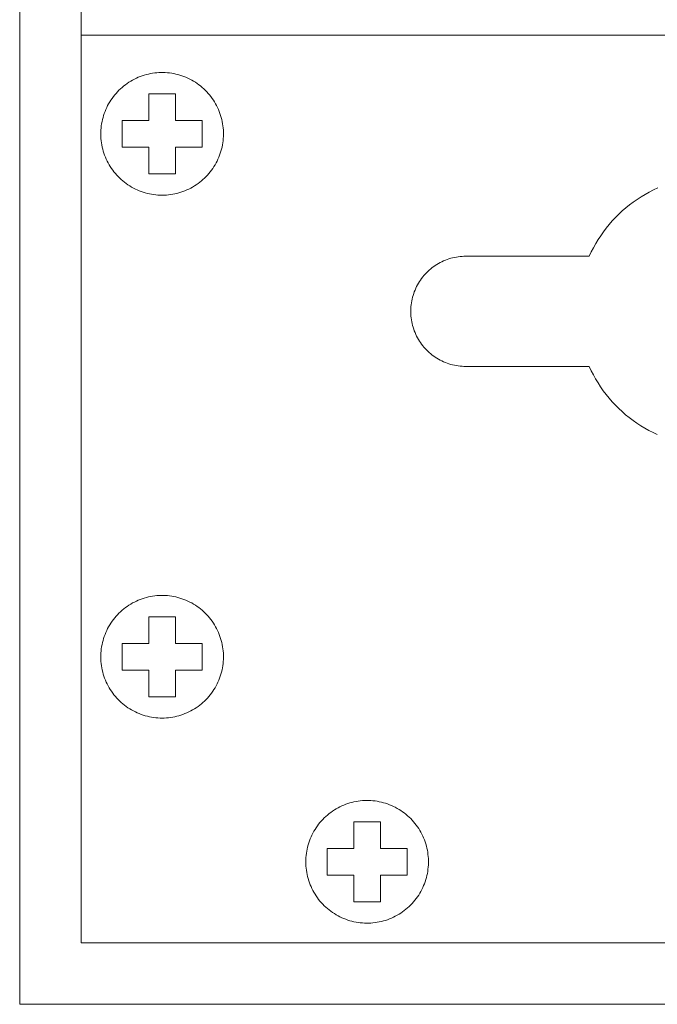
# Model space of a CAD drawing. Header units: millimetres. Extents: x -2430 to -576, y -2587 to -1431.
# Tile 2 of 7: x -1326 to -1300, y -2431 to -2391. Entities that reach past the tile are written whole.
import ezdxf

# ---------------------------------------------------------------- set-up
doc = ezdxf.new("R2010")
doc.units = ezdxf.units.MM
doc.layers.add('Default', color=7, linetype='Continuous', lineweight=15, true_color=0x000000)
doc.layers.add('Make2D$visible$lines', color=7, linetype='Continuous', lineweight=15, true_color=0x000000)

msp = doc.modelspace()

# ---------------------------------------------------------------- linework, layer by layer
at = {"layer": 'Default'}
for p, q in [((-1323.848, -1433.214), (-1323.848, -2428.214)), ((-1323.848, -2391.214), (-1295.848, -2391.214)), ((-1321.823, -2393.093), (-1321.747, -2393.05)), ((-1321.747, -2393.05), (-1321.671, -2393.01)), ((-1321.671, -2393.01), (-1321.592, -2392.972)), ((-1321.592, -2392.972), (-1321.513, -2392.937)), ((-1321.513, -2392.937), (-1321.433, -2392.904)), ((-1321.433, -2392.904), (-1321.351, -2392.875)), ((-1321.351, -2392.875), (-1321.268, -2392.848)), ((-1321.268, -2392.848), (-1321.185, -2392.824)), ((-1321.185, -2392.824), (-1321.101, -2392.804)), ((-1321.101, -2392.804), (-1321.016, -2392.786)), ((-1321.016, -2392.786), (-1320.93, -2392.771)), ((-1320.93, -2392.771), (-1320.844, -2392.759)), ((-1320.844, -2392.759), (-1320.758, -2392.75)), ((-1320.758, -2392.75), (-1320.672, -2392.744)), ((-1320.672, -2392.744), (-1320.585, -2392.741)), ((-1320.585, -2392.741), (-1320.498, -2392.741)), ((-1320.498, -2392.741), (-1320.411, -2392.744)), ((-1320.411, -2392.744), (-1320.325, -2392.75)), ((-1320.325, -2392.75), (-1320.238, -2392.759)), ((-1320.238, -2392.759), (-1320.152, -2392.771)), ((-1320.152, -2392.771), (-1320.067, -2392.786)), ((-1320.067, -2392.786), (-1319.982, -2392.804)), ((-1319.982, -2392.804), (-1319.898, -2392.824)), ((-1319.898, -2392.824), (-1319.814, -2392.848)), ((-1319.814, -2392.848), (-1319.732, -2392.875)), ((-1319.732, -2392.875), (-1319.65, -2392.904)), ((-1319.65, -2392.904), (-1319.57, -2392.937)), ((-1319.57, -2392.937), (-1319.49, -2392.972)), ((-1319.49, -2392.972), (-1319.412, -2393.01)), ((-1319.412, -2393.01), (-1319.335, -2393.05)), ((-1319.335, -2393.05), (-1319.26, -2393.093)), ((-1322.301, -2393.465), (-1322.239, -2393.405)), ((-1322.239, -2393.405), (-1322.174, -2393.347)), ((-1322.174, -2393.347), (-1322.107, -2393.291)), ((-1322.107, -2393.291), (-1322.039, -2393.238)), ((-1322.039, -2393.238), (-1321.968, -2393.187)), ((-1321.968, -2393.187), (-1321.896, -2393.139)), ((-1321.896, -2393.139), (-1321.823, -2393.093)), ((-1319.26, -2393.093), (-1319.186, -2393.139)), ((-1319.186, -2393.139), (-1319.114, -2393.187)), ((-1319.114, -2393.187), (-1319.044, -2393.238)), ((-1319.044, -2393.238), (-1318.975, -2393.291)), ((-1318.975, -2393.291), (-1318.909, -2393.347)), ((-1318.909, -2393.347), (-1318.844, -2393.405)), ((-1318.844, -2393.405), (-1318.781, -2393.465)), ((-1322.631, -2393.867), (-1322.582, -2393.795)), ((-1322.582, -2393.795), (-1322.53, -2393.725)), ((-1322.53, -2393.725), (-1322.476, -2393.657)), ((-1322.476, -2393.657), (-1322.42, -2393.591)), ((-1322.42, -2393.591), (-1322.362, -2393.527)), ((-1322.362, -2393.527), (-1322.301, -2393.465)), ((-1321.084, -2394.698), (-1321.084, -2393.613)), ((-1321.084, -2393.613), (-1319.999, -2393.613)), ((-1319.999, -2393.613), (-1319.999, -2394.698)), ((-1318.781, -2393.465), (-1318.721, -2393.527)), ((-1318.721, -2393.527), (-1318.662, -2393.591)), ((-1318.662, -2393.591), (-1318.606, -2393.657)), ((-1318.606, -2393.657), (-1318.553, -2393.725)), ((-1318.553, -2393.725), (-1318.501, -2393.795)), ((-1318.501, -2393.795), (-1318.452, -2393.867)), ((-1322.869, -2394.329), (-1322.836, -2394.249)), ((-1322.836, -2394.249), (-1322.8, -2394.169)), ((-1322.8, -2394.169), (-1322.762, -2394.092)), ((-1322.762, -2394.092), (-1322.721, -2394.015)), ((-1322.721, -2394.015), (-1322.677, -2393.94)), ((-1322.677, -2393.94), (-1322.631, -2393.867)), ((-1318.452, -2393.867), (-1318.406, -2393.94)), ((-1318.406, -2393.94), (-1318.362, -2394.015)), ((-1318.362, -2394.015), (-1318.321, -2394.092)), ((-1318.321, -2394.092), (-1318.282, -2394.169)), ((-1318.282, -2394.169), (-1318.246, -2394.249)), ((-1318.246, -2394.249), (-1318.213, -2394.329)), ((-1322.992, -2394.744), (-1322.973, -2394.66)), ((-1322.973, -2394.66), (-1322.951, -2394.576)), ((-1322.951, -2394.576), (-1322.927, -2394.492)), ((-1322.927, -2394.492), (-1322.9, -2394.41)), ((-1322.9, -2394.41), (-1322.869, -2394.329)), ((-1318.213, -2394.329), (-1318.183, -2394.41)), ((-1318.183, -2394.41), (-1318.156, -2394.492)), ((-1318.156, -2394.492), (-1318.131, -2394.576)), ((-1318.131, -2394.576), (-1318.11, -2394.66)), ((-1318.11, -2394.66), (-1318.091, -2394.744)), ((-1323.037, -2395.088), (-1323.03, -2395.002)), ((-1323.03, -2395.002), (-1323.02, -2394.916)), ((-1323.02, -2394.916), (-1323.007, -2394.83)), ((-1323.007, -2394.83), (-1322.992, -2394.744)), ((-1322.169, -2395.783), (-1322.169, -2394.698)), ((-1322.169, -2394.698), (-1321.084, -2394.698)), ((-1319.999, -2394.698), (-1318.914, -2394.698)), ((-1318.914, -2394.698), (-1318.914, -2395.783)), ((-1318.091, -2394.744), (-1318.075, -2394.83)), ((-1318.075, -2394.83), (-1318.063, -2394.916)), ((-1318.063, -2394.916), (-1318.053, -2395.002)), ((-1318.053, -2395.002), (-1318.046, -2395.088)), ((-1323.041, -2395.175), (-1323.037, -2395.088)), ((-1323.041, -2395.262), (-1323.041, -2395.175)), ((-1323.039, -2395.349), (-1323.041, -2395.262)), ((-1323.034, -2395.435), (-1323.039, -2395.349)), ((-1323.025, -2395.522), (-1323.034, -2395.435)), ((-1318.049, -2395.435), (-1318.057, -2395.522)), ((-1318.044, -2395.349), (-1318.049, -2395.435)), ((-1318.046, -2395.088), (-1318.042, -2395.175)), ((-1318.041, -2395.262), (-1318.044, -2395.349)), ((-1318.042, -2395.175), (-1318.041, -2395.262)), ((-1323.014, -2395.608), (-1323.025, -2395.522)), ((-1323, -2395.693), (-1323.014, -2395.608)), ((-1322.983, -2395.778), (-1323, -2395.693)), ((-1322.963, -2395.863), (-1322.983, -2395.778)), ((-1322.94, -2395.946), (-1322.963, -2395.863)), ((-1321.084, -2395.783), (-1322.169, -2395.783)), ((-1321.084, -2396.868), (-1321.084, -2395.783)), ((-1318.914, -2395.783), (-1319.999, -2395.783)), ((-1319.999, -2395.783), (-1319.999, -2396.868)), ((-1318.12, -2395.863), (-1318.143, -2395.946)), ((-1318.1, -2395.778), (-1318.12, -2395.863)), ((-1318.083, -2395.693), (-1318.1, -2395.778)), ((-1318.069, -2395.608), (-1318.083, -2395.693)), ((-1318.057, -2395.522), (-1318.069, -2395.608)), ((-1322.914, -2396.029), (-1322.94, -2395.946)), ((-1322.885, -2396.111), (-1322.914, -2396.029)), ((-1322.853, -2396.192), (-1322.885, -2396.111)), ((-1322.819, -2396.272), (-1322.853, -2396.192)), ((-1318.23, -2396.192), (-1318.264, -2396.272)), ((-1318.198, -2396.111), (-1318.23, -2396.192)), ((-1318.169, -2396.029), (-1318.198, -2396.111)), ((-1318.143, -2395.946), (-1318.169, -2396.029)), ((-1322.782, -2396.35), (-1322.819, -2396.272)), ((-1322.742, -2396.427), (-1322.782, -2396.35)), ((-1322.699, -2396.503), (-1322.742, -2396.427)), ((-1322.654, -2396.577), (-1322.699, -2396.503)), ((-1322.606, -2396.649), (-1322.654, -2396.577)), ((-1322.556, -2396.72), (-1322.606, -2396.649)), ((-1318.476, -2396.649), (-1318.527, -2396.72)), ((-1318.429, -2396.577), (-1318.476, -2396.649)), ((-1318.384, -2396.503), (-1318.429, -2396.577)), ((-1318.341, -2396.427), (-1318.384, -2396.503)), ((-1318.301, -2396.35), (-1318.341, -2396.427)), ((-1318.264, -2396.272), (-1318.301, -2396.35)), ((-1322.504, -2396.789), (-1322.556, -2396.72)), ((-1322.449, -2396.856), (-1322.504, -2396.789)), ((-1322.391, -2396.922), (-1322.449, -2396.856)), ((-1322.332, -2396.985), (-1322.391, -2396.922)), ((-1322.27, -2397.046), (-1322.332, -2396.985)), ((-1322.207, -2397.105), (-1322.27, -2397.046)), ((-1319.999, -2396.868), (-1321.084, -2396.868)), ((-1318.812, -2397.046), (-1318.876, -2397.105)), ((-1318.751, -2396.985), (-1318.812, -2397.046)), ((-1318.691, -2396.922), (-1318.751, -2396.985)), ((-1318.634, -2396.856), (-1318.691, -2396.922)), ((-1318.579, -2396.789), (-1318.634, -2396.856)), ((-1318.527, -2396.72), (-1318.579, -2396.789)), ((-1322.141, -2397.161), (-1322.207, -2397.105)), ((-1322.073, -2397.216), (-1322.141, -2397.161)), ((-1322.004, -2397.268), (-1322.073, -2397.216)), ((-1321.933, -2397.317), (-1322.004, -2397.268)), ((-1321.86, -2397.364), (-1321.933, -2397.317)), ((-1321.785, -2397.409), (-1321.86, -2397.364)), ((-1321.709, -2397.451), (-1321.785, -2397.409)), ((-1321.632, -2397.49), (-1321.709, -2397.451)), ((-1319.374, -2397.451), (-1319.451, -2397.49)), ((-1319.298, -2397.409), (-1319.374, -2397.451)), ((-1319.223, -2397.364), (-1319.298, -2397.409)), ((-1319.15, -2397.317), (-1319.223, -2397.364)), ((-1319.079, -2397.268), (-1319.15, -2397.317)), ((-1319.009, -2397.216), (-1319.079, -2397.268)), ((-1318.942, -2397.161), (-1319.009, -2397.216)), ((-1318.876, -2397.105), (-1318.942, -2397.161)), ((-1300.34, -2397.447), (-1300.514, -2397.528)), ((-1321.553, -2397.526), (-1321.632, -2397.49)), ((-1321.473, -2397.56), (-1321.553, -2397.526)), ((-1321.392, -2397.591), (-1321.473, -2397.56)), ((-1321.31, -2397.619), (-1321.392, -2397.591)), ((-1321.227, -2397.644), (-1321.31, -2397.619)), ((-1321.143, -2397.667), (-1321.227, -2397.644)), ((-1321.058, -2397.686), (-1321.143, -2397.667)), ((-1320.973, -2397.703), (-1321.058, -2397.686)), ((-1320.887, -2397.716), (-1320.973, -2397.703)), ((-1320.801, -2397.727), (-1320.887, -2397.716)), ((-1320.715, -2397.734), (-1320.801, -2397.727)), ((-1320.628, -2397.739), (-1320.715, -2397.734)), ((-1320.541, -2397.74), (-1320.628, -2397.739)), ((-1320.455, -2397.739), (-1320.541, -2397.74)), ((-1320.368, -2397.734), (-1320.455, -2397.739)), ((-1320.282, -2397.727), (-1320.368, -2397.734)), ((-1320.195, -2397.716), (-1320.282, -2397.727)), ((-1320.11, -2397.703), (-1320.195, -2397.716)), ((-1320.024, -2397.686), (-1320.11, -2397.703)), ((-1319.94, -2397.667), (-1320.024, -2397.686)), ((-1319.856, -2397.644), (-1319.94, -2397.667)), ((-1319.773, -2397.619), (-1319.856, -2397.644)), ((-1319.691, -2397.591), (-1319.773, -2397.619)), ((-1319.61, -2397.56), (-1319.691, -2397.591)), ((-1319.53, -2397.526), (-1319.61, -2397.56)), ((-1319.451, -2397.49), (-1319.53, -2397.526)), ((-1301.017, -2397.806), (-1301.178, -2397.911)), ((-1300.853, -2397.708), (-1301.017, -2397.806)), ((-1300.685, -2397.615), (-1300.853, -2397.708)), ((-1300.514, -2397.528), (-1300.685, -2397.615)), ((-1301.638, -2398.256), (-1301.783, -2398.382)), ((-1301.489, -2398.136), (-1301.638, -2398.256)), ((-1301.335, -2398.021), (-1301.489, -2398.136)), ((-1301.178, -2397.911), (-1301.335, -2398.021)), ((-1302.059, -2398.648), (-1302.19, -2398.788)), ((-1301.923, -2398.512), (-1302.059, -2398.648)), ((-1301.783, -2398.382), (-1301.923, -2398.512)), ((-1302.316, -2398.933), (-1302.437, -2399.081)), ((-1302.19, -2398.788), (-1302.316, -2398.933)), ((-1302.663, -2399.391), (-1302.768, -2399.552)), ((-1302.553, -2399.234), (-1302.663, -2399.391)), ((-1302.437, -2399.081), (-1302.553, -2399.234)), ((-1302.867, -2399.716), (-1302.96, -2399.884)), ((-1302.768, -2399.552), (-1302.867, -2399.716)), ((-1308.698, -2400.294), (-1308.623, -2400.276)), ((-1308.623, -2400.276), (-1308.547, -2400.262)), ((-1308.547, -2400.262), (-1308.47, -2400.25)), ((-1308.47, -2400.25), (-1308.393, -2400.24)), ((-1308.393, -2400.24), (-1308.316, -2400.234)), ((-1308.316, -2400.234), (-1308.238, -2400.23)), ((-1308.238, -2400.23), (-1308.161, -2400.228)), ((-1308.161, -2400.228), (-1303.129, -2400.228)), ((-1303.048, -2400.055), (-1303.129, -2400.228)), ((-1302.96, -2399.884), (-1303.048, -2400.055)), ((-1309.531, -2400.694), (-1309.469, -2400.648)), ((-1309.469, -2400.648), (-1309.405, -2400.604)), ((-1309.405, -2400.604), (-1309.339, -2400.562)), ((-1309.339, -2400.562), (-1309.273, -2400.523)), ((-1309.273, -2400.523), (-1309.205, -2400.486)), ((-1309.205, -2400.486), (-1309.135, -2400.451)), ((-1309.135, -2400.451), (-1309.065, -2400.418)), ((-1309.065, -2400.418), (-1308.994, -2400.388)), ((-1308.994, -2400.388), (-1308.921, -2400.361)), ((-1308.921, -2400.361), (-1308.848, -2400.336)), ((-1308.848, -2400.336), (-1308.773, -2400.313)), ((-1308.773, -2400.313), (-1308.698, -2400.294)), ((-1309.964, -2401.135), (-1309.917, -2401.074)), ((-1309.917, -2401.074), (-1309.868, -2401.014)), ((-1309.868, -2401.014), (-1309.816, -2400.956)), ((-1309.816, -2400.956), (-1309.763, -2400.9)), ((-1309.763, -2400.9), (-1309.708, -2400.846)), ((-1309.708, -2400.846), (-1309.65, -2400.793)), ((-1309.65, -2400.793), (-1309.591, -2400.743)), ((-1309.591, -2400.743), (-1309.531, -2400.694)), ((-1310.201, -2401.535), (-1310.167, -2401.465)), ((-1310.167, -2401.465), (-1310.131, -2401.396)), ((-1310.131, -2401.396), (-1310.093, -2401.329)), ((-1310.093, -2401.329), (-1310.052, -2401.263)), ((-1310.052, -2401.263), (-1310.009, -2401.198)), ((-1310.009, -2401.198), (-1309.964, -2401.135)), ((-1310.332, -2401.899), (-1310.311, -2401.825)), ((-1310.311, -2401.825), (-1310.287, -2401.751)), ((-1310.287, -2401.751), (-1310.261, -2401.678)), ((-1310.261, -2401.678), (-1310.232, -2401.606)), ((-1310.232, -2401.606), (-1310.201, -2401.535)), ((-1310.404, -2402.358), (-1310.399, -2402.281)), ((-1310.399, -2402.281), (-1310.391, -2402.204)), ((-1310.391, -2402.204), (-1310.38, -2402.127)), ((-1310.38, -2402.127), (-1310.367, -2402.05)), ((-1310.367, -2402.05), (-1310.351, -2401.975)), ((-1310.351, -2401.975), (-1310.332, -2401.899)), ((-1310.407, -2402.436), (-1310.404, -2402.358)), ((-1310.407, -2402.513), (-1310.407, -2402.436)), ((-1310.404, -2402.591), (-1310.407, -2402.513)), ((-1310.399, -2402.668), (-1310.404, -2402.591)), ((-1310.391, -2402.745), (-1310.399, -2402.668)), ((-1310.38, -2402.822), (-1310.391, -2402.745)), ((-1310.367, -2402.898), (-1310.38, -2402.822)), ((-1310.351, -2402.974), (-1310.367, -2402.898)), ((-1310.332, -2403.05), (-1310.351, -2402.974)), ((-1310.311, -2403.124), (-1310.332, -2403.05)), ((-1310.287, -2403.198), (-1310.311, -2403.124)), ((-1310.261, -2403.271), (-1310.287, -2403.198)), ((-1310.232, -2403.343), (-1310.261, -2403.271)), ((-1310.201, -2403.414), (-1310.232, -2403.343)), ((-1310.167, -2403.484), (-1310.201, -2403.414)), ((-1310.131, -2403.552), (-1310.167, -2403.484)), ((-1310.093, -2403.62), (-1310.131, -2403.552)), ((-1310.052, -2403.686), (-1310.093, -2403.62)), ((-1310.009, -2403.75), (-1310.052, -2403.686)), ((-1309.964, -2403.813), (-1310.009, -2403.75)), ((-1309.917, -2403.875), (-1309.964, -2403.813)), ((-1309.868, -2403.935), (-1309.917, -2403.875)), ((-1309.816, -2403.993), (-1309.868, -2403.935)), ((-1309.763, -2404.049), (-1309.816, -2403.993)), ((-1309.708, -2404.103), (-1309.763, -2404.049)), ((-1309.65, -2404.156), (-1309.708, -2404.103)), ((-1309.591, -2404.206), (-1309.65, -2404.156)), ((-1309.531, -2404.254), (-1309.591, -2404.206)), ((-1309.469, -2404.301), (-1309.531, -2404.254)), ((-1309.405, -2404.345), (-1309.469, -2404.301)), ((-1309.339, -2404.387), (-1309.405, -2404.345)), ((-1309.273, -2404.426), (-1309.339, -2404.387)), ((-1309.205, -2404.463), (-1309.273, -2404.426)), ((-1309.135, -2404.498), (-1309.205, -2404.463)), ((-1309.065, -2404.531), (-1309.135, -2404.498)), ((-1308.994, -2404.561), (-1309.065, -2404.531)), ((-1308.921, -2404.588), (-1308.994, -2404.561)), ((-1308.848, -2404.613), (-1308.921, -2404.588)), ((-1308.773, -2404.635), (-1308.848, -2404.613)), ((-1308.698, -2404.655), (-1308.773, -2404.635)), ((-1308.623, -2404.673), (-1308.698, -2404.655)), ((-1308.547, -2404.687), (-1308.623, -2404.673)), ((-1308.47, -2404.699), (-1308.547, -2404.687)), ((-1308.393, -2404.709), (-1308.47, -2404.699)), ((-1308.316, -2404.715), (-1308.393, -2404.709)), ((-1308.238, -2404.719), (-1308.316, -2404.715)), ((-1308.161, -2404.721), (-1308.238, -2404.719)), ((-1303.129, -2404.721), (-1308.161, -2404.721)), ((-1303.129, -2404.721), (-1303.048, -2404.894)), ((-1303.048, -2404.894), (-1302.961, -2405.064)), ((-1302.961, -2405.064), (-1302.868, -2405.231)), ((-1302.868, -2405.231), (-1302.769, -2405.394)), ((-1302.769, -2405.394), (-1302.665, -2405.554)), ((-1302.665, -2405.554), (-1302.556, -2405.711)), ((-1302.556, -2405.711), (-1302.44, -2405.863)), ((-1302.44, -2405.863), (-1302.32, -2406.012)), ((-1302.32, -2406.012), (-1302.195, -2406.156)), ((-1302.195, -2406.156), (-1302.065, -2406.295)), ((-1302.065, -2406.295), (-1301.929, -2406.43)), ((-1301.929, -2406.43), (-1301.79, -2406.561)), ((-1301.79, -2406.561), (-1301.646, -2406.686)), ((-1301.646, -2406.686), (-1301.497, -2406.806)), ((-1301.497, -2406.806), (-1301.345, -2406.921)), ((-1301.345, -2406.921), (-1301.188, -2407.031)), ((-1301.188, -2407.031), (-1301.028, -2407.135)), ((-1301.028, -2407.135), (-1300.865, -2407.234)), ((-1300.865, -2407.234), (-1300.698, -2407.327)), ((-1300.698, -2407.327), (-1300.528, -2407.414)), ((-1300.528, -2407.414), (-1300.355, -2407.495)), ((-1321.747, -2414.36), (-1321.671, -2414.32)), ((-1321.671, -2414.32), (-1321.592, -2414.282)), ((-1321.592, -2414.282), (-1321.513, -2414.247)), ((-1321.513, -2414.247), (-1321.433, -2414.215)), ((-1321.433, -2414.215), (-1321.351, -2414.185)), ((-1321.351, -2414.185), (-1321.268, -2414.158)), ((-1321.268, -2414.158), (-1321.185, -2414.135)), ((-1321.185, -2414.135), (-1321.101, -2414.114)), ((-1321.101, -2414.114), (-1321.016, -2414.096)), ((-1321.016, -2414.096), (-1320.93, -2414.081)), ((-1320.93, -2414.081), (-1320.844, -2414.069)), ((-1320.844, -2414.069), (-1320.758, -2414.06)), ((-1320.758, -2414.06), (-1320.672, -2414.054)), ((-1320.672, -2414.054), (-1320.585, -2414.051)), ((-1320.585, -2414.051), (-1320.498, -2414.051)), ((-1320.498, -2414.051), (-1320.411, -2414.054)), ((-1320.411, -2414.054), (-1320.325, -2414.06)), ((-1320.325, -2414.06), (-1320.238, -2414.069)), ((-1320.238, -2414.069), (-1320.152, -2414.081)), ((-1320.152, -2414.081), (-1320.067, -2414.096)), ((-1320.067, -2414.096), (-1319.982, -2414.114)), ((-1319.982, -2414.114), (-1319.898, -2414.135)), ((-1319.898, -2414.135), (-1319.814, -2414.158)), ((-1319.814, -2414.158), (-1319.732, -2414.185)), ((-1319.732, -2414.185), (-1319.65, -2414.215)), ((-1319.65, -2414.215), (-1319.57, -2414.247)), ((-1319.57, -2414.247), (-1319.49, -2414.282)), ((-1319.49, -2414.282), (-1319.412, -2414.32)), ((-1319.412, -2414.32), (-1319.335, -2414.36)), ((-1322.301, -2414.775), (-1322.239, -2414.715)), ((-1322.239, -2414.715), (-1322.174, -2414.657)), ((-1322.174, -2414.657), (-1322.107, -2414.602)), ((-1322.107, -2414.602), (-1322.039, -2414.548)), ((-1322.039, -2414.548), (-1321.968, -2414.498)), ((-1321.968, -2414.498), (-1321.896, -2414.449)), ((-1321.896, -2414.449), (-1321.823, -2414.404)), ((-1321.823, -2414.404), (-1321.747, -2414.36)), ((-1319.335, -2414.36), (-1319.26, -2414.404)), ((-1319.26, -2414.404), (-1319.186, -2414.449)), ((-1319.186, -2414.449), (-1319.114, -2414.498)), ((-1319.114, -2414.498), (-1319.044, -2414.548)), ((-1319.044, -2414.548), (-1318.975, -2414.602)), ((-1318.975, -2414.602), (-1318.909, -2414.657)), ((-1318.909, -2414.657), (-1318.844, -2414.715)), ((-1318.844, -2414.715), (-1318.781, -2414.775)), ((-1322.631, -2415.177), (-1322.582, -2415.106)), ((-1322.582, -2415.106), (-1322.53, -2415.036)), ((-1322.53, -2415.036), (-1322.476, -2414.967)), ((-1322.476, -2414.967), (-1322.42, -2414.901)), ((-1322.42, -2414.901), (-1322.362, -2414.837)), ((-1322.362, -2414.837), (-1322.301, -2414.775)), ((-1321.084, -2416.008), (-1321.084, -2414.923)), ((-1321.084, -2414.923), (-1319.999, -2414.923)), ((-1319.999, -2414.923), (-1319.999, -2416.008)), ((-1318.781, -2414.775), (-1318.721, -2414.837)), ((-1318.721, -2414.837), (-1318.662, -2414.901)), ((-1318.662, -2414.901), (-1318.606, -2414.967)), ((-1318.606, -2414.967), (-1318.553, -2415.036)), ((-1318.553, -2415.036), (-1318.501, -2415.106)), ((-1318.501, -2415.106), (-1318.452, -2415.177)), ((-1322.836, -2415.559), (-1322.8, -2415.48)), ((-1322.8, -2415.48), (-1322.762, -2415.402)), ((-1322.762, -2415.402), (-1322.721, -2415.325)), ((-1322.721, -2415.325), (-1322.677, -2415.251)), ((-1322.677, -2415.251), (-1322.631, -2415.177)), ((-1318.452, -2415.177), (-1318.406, -2415.251)), ((-1318.406, -2415.251), (-1318.362, -2415.325)), ((-1318.362, -2415.325), (-1318.321, -2415.402)), ((-1318.321, -2415.402), (-1318.282, -2415.48)), ((-1318.282, -2415.48), (-1318.246, -2415.559)), ((-1322.973, -2415.97), (-1322.951, -2415.886)), ((-1322.951, -2415.886), (-1322.927, -2415.803)), ((-1322.927, -2415.803), (-1322.9, -2415.72)), ((-1322.9, -2415.72), (-1322.869, -2415.639)), ((-1322.869, -2415.639), (-1322.836, -2415.559)), ((-1318.246, -2415.559), (-1318.213, -2415.639)), ((-1318.213, -2415.639), (-1318.183, -2415.72)), ((-1318.183, -2415.72), (-1318.156, -2415.803)), ((-1318.156, -2415.803), (-1318.131, -2415.886)), ((-1318.131, -2415.886), (-1318.11, -2415.97)), ((-1323.037, -2416.399), (-1323.03, -2416.312)), ((-1323.03, -2416.312), (-1323.02, -2416.226)), ((-1323.02, -2416.226), (-1323.007, -2416.14)), ((-1323.007, -2416.14), (-1322.992, -2416.055)), ((-1322.992, -2416.055), (-1322.973, -2415.97)), ((-1322.169, -2417.093), (-1322.169, -2416.008)), ((-1322.169, -2416.008), (-1321.084, -2416.008)), ((-1319.999, -2416.008), (-1318.914, -2416.008)), ((-1318.914, -2416.008), (-1318.914, -2417.093)), ((-1318.11, -2415.97), (-1318.091, -2416.055)), ((-1318.091, -2416.055), (-1318.075, -2416.14)), ((-1318.075, -2416.14), (-1318.063, -2416.226)), ((-1318.063, -2416.226), (-1318.053, -2416.312)), ((-1318.053, -2416.312), (-1318.046, -2416.399)), ((-1323.041, -2416.485), (-1323.037, -2416.399)), ((-1323.041, -2416.572), (-1323.041, -2416.485)), ((-1323.039, -2416.659), (-1323.041, -2416.572)), ((-1323.034, -2416.745), (-1323.039, -2416.659)), ((-1318.044, -2416.659), (-1318.049, -2416.745)), ((-1318.046, -2416.399), (-1318.042, -2416.485)), ((-1318.041, -2416.572), (-1318.044, -2416.659)), ((-1318.042, -2416.485), (-1318.041, -2416.572)), ((-1323.025, -2416.832), (-1323.034, -2416.745)), ((-1323.014, -2416.918), (-1323.025, -2416.832)), ((-1323, -2417.003), (-1323.014, -2416.918)), ((-1322.983, -2417.088), (-1323, -2417.003)), ((-1322.963, -2417.173), (-1322.983, -2417.088)), ((-1321.084, -2417.093), (-1322.169, -2417.093)), ((-1321.084, -2418.178), (-1321.084, -2417.093)), ((-1318.914, -2417.093), (-1319.999, -2417.093)), ((-1319.999, -2417.093), (-1319.999, -2418.178)), ((-1318.1, -2417.088), (-1318.12, -2417.173)), ((-1318.083, -2417.003), (-1318.1, -2417.088)), ((-1318.069, -2416.918), (-1318.083, -2417.003)), ((-1318.057, -2416.832), (-1318.069, -2416.918)), ((-1318.049, -2416.745), (-1318.057, -2416.832)), ((-1322.94, -2417.257), (-1322.963, -2417.173)), ((-1322.914, -2417.339), (-1322.94, -2417.257)), ((-1322.885, -2417.421), (-1322.914, -2417.339)), ((-1322.853, -2417.502), (-1322.885, -2417.421)), ((-1322.819, -2417.582), (-1322.853, -2417.502)), ((-1318.23, -2417.502), (-1318.264, -2417.582)), ((-1318.198, -2417.421), (-1318.23, -2417.502)), ((-1318.169, -2417.339), (-1318.198, -2417.421)), ((-1318.143, -2417.257), (-1318.169, -2417.339)), ((-1318.12, -2417.173), (-1318.143, -2417.257)), ((-1322.782, -2417.66), (-1322.819, -2417.582)), ((-1322.742, -2417.737), (-1322.782, -2417.66)), ((-1322.699, -2417.813), (-1322.742, -2417.737)), ((-1322.654, -2417.887), (-1322.699, -2417.813)), ((-1322.606, -2417.959), (-1322.654, -2417.887)), ((-1318.429, -2417.887), (-1318.476, -2417.959)), ((-1318.384, -2417.813), (-1318.429, -2417.887)), ((-1318.341, -2417.737), (-1318.384, -2417.813)), ((-1318.301, -2417.66), (-1318.341, -2417.737)), ((-1318.264, -2417.582), (-1318.301, -2417.66)), ((-1322.556, -2418.03), (-1322.606, -2417.959)), ((-1322.504, -2418.099), (-1322.556, -2418.03)), ((-1322.449, -2418.166), (-1322.504, -2418.099)), ((-1322.391, -2418.232), (-1322.449, -2418.166)), ((-1322.332, -2418.295), (-1322.391, -2418.232)), ((-1322.27, -2418.356), (-1322.332, -2418.295)), ((-1319.999, -2418.178), (-1321.084, -2418.178)), ((-1318.751, -2418.295), (-1318.812, -2418.356)), ((-1318.691, -2418.232), (-1318.751, -2418.295)), ((-1318.634, -2418.166), (-1318.691, -2418.232)), ((-1318.579, -2418.099), (-1318.634, -2418.166)), ((-1318.527, -2418.03), (-1318.579, -2418.099)), ((-1318.476, -2417.959), (-1318.527, -2418.03)), ((-1322.207, -2418.415), (-1322.27, -2418.356)), ((-1322.141, -2418.472), (-1322.207, -2418.415)), ((-1322.073, -2418.526), (-1322.141, -2418.472)), ((-1322.004, -2418.578), (-1322.073, -2418.526)), ((-1321.933, -2418.627), (-1322.004, -2418.578)), ((-1321.86, -2418.675), (-1321.933, -2418.627)), ((-1321.785, -2418.719), (-1321.86, -2418.675)), ((-1321.709, -2418.761), (-1321.785, -2418.719)), ((-1319.298, -2418.719), (-1319.374, -2418.761)), ((-1319.223, -2418.675), (-1319.298, -2418.719)), ((-1319.15, -2418.627), (-1319.223, -2418.675)), ((-1319.079, -2418.578), (-1319.15, -2418.627)), ((-1319.009, -2418.526), (-1319.079, -2418.578)), ((-1318.942, -2418.472), (-1319.009, -2418.526)), ((-1318.876, -2418.415), (-1318.942, -2418.472)), ((-1318.812, -2418.356), (-1318.876, -2418.415)), ((-1321.632, -2418.8), (-1321.709, -2418.761)), ((-1321.553, -2418.837), (-1321.632, -2418.8)), ((-1321.473, -2418.87), (-1321.553, -2418.837)), ((-1321.392, -2418.901), (-1321.473, -2418.87)), ((-1321.31, -2418.929), (-1321.392, -2418.901)), ((-1321.227, -2418.955), (-1321.31, -2418.929)), ((-1321.143, -2418.977), (-1321.227, -2418.955)), ((-1321.058, -2418.996), (-1321.143, -2418.977)), ((-1320.973, -2419.013), (-1321.058, -2418.996)), ((-1320.887, -2419.026), (-1320.973, -2419.013)), ((-1320.801, -2419.037), (-1320.887, -2419.026)), ((-1320.715, -2419.044), (-1320.801, -2419.037)), ((-1320.628, -2419.049), (-1320.715, -2419.044)), ((-1320.541, -2419.05), (-1320.628, -2419.049)), ((-1320.455, -2419.049), (-1320.541, -2419.05)), ((-1320.368, -2419.044), (-1320.455, -2419.049)), ((-1320.282, -2419.037), (-1320.368, -2419.044)), ((-1320.195, -2419.026), (-1320.282, -2419.037)), ((-1320.11, -2419.013), (-1320.195, -2419.026)), ((-1320.024, -2418.996), (-1320.11, -2419.013)), ((-1319.94, -2418.977), (-1320.024, -2418.996)), ((-1319.856, -2418.955), (-1319.94, -2418.977)), ((-1319.773, -2418.929), (-1319.856, -2418.955)), ((-1319.691, -2418.901), (-1319.773, -2418.929)), ((-1319.61, -2418.87), (-1319.691, -2418.901)), ((-1319.53, -2418.837), (-1319.61, -2418.87)), ((-1319.451, -2418.8), (-1319.53, -2418.837)), ((-1319.374, -2418.761), (-1319.451, -2418.8)), ((-1313.371, -2422.707), (-1313.447, -2422.75)), ((-1313.294, -2422.667), (-1313.371, -2422.707)), ((-1313.216, -2422.63), (-1313.294, -2422.667)), ((-1313.136, -2422.596), (-1313.216, -2422.63)), ((-1313.055, -2422.564), (-1313.136, -2422.596)), ((-1312.973, -2422.535), (-1313.055, -2422.564)), ((-1312.891, -2422.509), (-1312.973, -2422.535)), ((-1312.807, -2422.486), (-1312.891, -2422.509)), ((-1312.723, -2422.466), (-1312.807, -2422.486)), ((-1312.637, -2422.449), (-1312.723, -2422.466)), ((-1312.552, -2422.434), (-1312.637, -2422.449)), ((-1312.466, -2422.423), (-1312.552, -2422.434)), ((-1312.379, -2422.415), (-1312.466, -2422.423)), ((-1312.293, -2422.41), (-1312.379, -2422.415)), ((-1312.206, -2422.407), (-1312.293, -2422.41)), ((-1312.119, -2422.408), (-1312.206, -2422.407)), ((-1312.033, -2422.412), (-1312.119, -2422.408)), ((-1311.946, -2422.419), (-1312.033, -2422.412)), ((-1311.86, -2422.428), (-1311.946, -2422.419)), ((-1311.774, -2422.441), (-1311.86, -2422.428)), ((-1311.689, -2422.457), (-1311.774, -2422.441)), ((-1311.604, -2422.476), (-1311.689, -2422.457)), ((-1311.52, -2422.497), (-1311.604, -2422.476)), ((-1311.437, -2422.522), (-1311.52, -2422.497)), ((-1311.354, -2422.549), (-1311.437, -2422.522)), ((-1311.273, -2422.579), (-1311.354, -2422.549)), ((-1311.193, -2422.612), (-1311.273, -2422.579)), ((-1311.114, -2422.648), (-1311.193, -2422.612)), ((-1311.036, -2422.687), (-1311.114, -2422.648)), ((-1310.96, -2422.728), (-1311.036, -2422.687)), ((-1310.885, -2422.772), (-1310.96, -2422.728)), ((-1313.929, -2423.117), (-1313.99, -2423.178)), ((-1313.866, -2423.057), (-1313.929, -2423.117)), ((-1313.801, -2423), (-1313.866, -2423.057)), ((-1313.733, -2422.945), (-1313.801, -2423)), ((-1313.664, -2422.892), (-1313.733, -2422.945)), ((-1313.594, -2422.842), (-1313.664, -2422.892)), ((-1313.521, -2422.795), (-1313.594, -2422.842)), ((-1313.447, -2422.75), (-1313.521, -2422.795)), ((-1310.811, -2422.818), (-1310.885, -2422.772)), ((-1310.74, -2422.867), (-1310.811, -2422.818)), ((-1310.67, -2422.918), (-1310.74, -2422.867)), ((-1310.602, -2422.972), (-1310.67, -2422.918)), ((-1310.535, -2423.028), (-1310.602, -2422.972)), ((-1310.471, -2423.087), (-1310.535, -2423.028)), ((-1310.409, -2423.147), (-1310.471, -2423.087)), ((-1310.349, -2423.21), (-1310.409, -2423.147)), ((-1314.262, -2423.516), (-1314.309, -2423.589)), ((-1314.212, -2423.445), (-1314.262, -2423.516)), ((-1314.16, -2423.375), (-1314.212, -2423.445)), ((-1314.106, -2423.308), (-1314.16, -2423.375)), ((-1314.049, -2423.242), (-1314.106, -2423.308)), ((-1313.99, -2423.178), (-1314.049, -2423.242)), ((-1311.642, -2423.28), (-1312.727, -2423.28)), ((-1312.727, -2423.28), (-1312.727, -2424.365)), ((-1311.642, -2424.365), (-1311.642, -2423.28)), ((-1310.291, -2423.275), (-1310.349, -2423.21)), ((-1310.236, -2423.341), (-1310.291, -2423.275)), ((-1310.182, -2423.41), (-1310.236, -2423.341)), ((-1310.132, -2423.48), (-1310.182, -2423.41)), ((-1310.083, -2423.552), (-1310.132, -2423.48)), ((-1314.471, -2423.896), (-1314.504, -2423.976)), ((-1314.434, -2423.817), (-1314.471, -2423.896)), ((-1314.395, -2423.74), (-1314.434, -2423.817)), ((-1314.353, -2423.664), (-1314.395, -2423.74)), ((-1314.309, -2423.589), (-1314.353, -2423.664)), ((-1310.038, -2423.626), (-1310.083, -2423.552)), ((-1309.994, -2423.701), (-1310.038, -2423.626)), ((-1309.954, -2423.778), (-1309.994, -2423.701)), ((-1309.916, -2423.856), (-1309.954, -2423.778)), ((-1309.881, -2423.936), (-1309.916, -2423.856)), ((-1309.849, -2424.016), (-1309.881, -2423.936)), ((-1314.611, -2424.306), (-1314.63, -2424.39)), ((-1314.589, -2424.222), (-1314.611, -2424.306)), ((-1314.563, -2424.139), (-1314.589, -2424.222)), ((-1314.535, -2424.057), (-1314.563, -2424.139)), ((-1314.504, -2423.976), (-1314.535, -2424.057)), ((-1309.819, -2424.098), (-1309.849, -2424.016)), ((-1309.792, -2424.18), (-1309.819, -2424.098)), ((-1309.769, -2424.264), (-1309.792, -2424.18)), ((-1309.748, -2424.348), (-1309.769, -2424.264)), ((-1309.73, -2424.433), (-1309.748, -2424.348)), ((-1314.678, -2424.734), (-1314.683, -2424.821)), ((-1314.671, -2424.647), (-1314.678, -2424.734)), ((-1314.66, -2424.561), (-1314.671, -2424.647)), ((-1314.647, -2424.476), (-1314.66, -2424.561)), ((-1314.63, -2424.39), (-1314.647, -2424.476)), ((-1312.727, -2424.365), (-1313.812, -2424.365)), ((-1313.812, -2424.365), (-1313.812, -2425.45)), ((-1310.557, -2424.365), (-1311.642, -2424.365)), ((-1310.557, -2425.45), (-1310.557, -2424.365)), ((-1309.715, -2424.518), (-1309.73, -2424.433)), ((-1309.703, -2424.604), (-1309.715, -2424.518)), ((-1309.694, -2424.691), (-1309.703, -2424.604)), ((-1309.688, -2424.777), (-1309.694, -2424.691)), ((-1314.683, -2424.821), (-1314.684, -2424.907)), ((-1314.684, -2424.907), (-1314.683, -2424.994)), ((-1314.683, -2424.994), (-1314.678, -2425.081)), ((-1314.678, -2425.081), (-1314.671, -2425.167)), ((-1309.703, -2425.21), (-1309.694, -2425.124)), ((-1309.694, -2425.124), (-1309.688, -2425.037)), ((-1309.685, -2424.864), (-1309.688, -2424.777)), ((-1309.688, -2425.037), (-1309.685, -2424.951)), ((-1309.685, -2424.951), (-1309.685, -2424.864)), ((-1314.671, -2425.167), (-1314.66, -2425.253)), ((-1314.66, -2425.253), (-1314.647, -2425.339)), ((-1314.647, -2425.339), (-1314.63, -2425.424)), ((-1314.63, -2425.424), (-1314.611, -2425.509)), ((-1314.611, -2425.509), (-1314.589, -2425.593)), ((-1313.812, -2425.45), (-1312.727, -2425.45)), ((-1312.727, -2425.45), (-1312.727, -2426.535)), ((-1311.642, -2425.45), (-1310.557, -2425.45)), ((-1311.642, -2426.535), (-1311.642, -2425.45)), ((-1309.792, -2425.634), (-1309.769, -2425.551)), ((-1309.769, -2425.551), (-1309.748, -2425.467)), ((-1309.748, -2425.467), (-1309.73, -2425.382)), ((-1309.73, -2425.382), (-1309.715, -2425.296)), ((-1309.715, -2425.296), (-1309.703, -2425.21)), ((-1314.589, -2425.593), (-1314.563, -2425.676)), ((-1314.563, -2425.676), (-1314.535, -2425.758)), ((-1314.535, -2425.758), (-1314.504, -2425.839)), ((-1314.504, -2425.839), (-1314.471, -2425.919)), ((-1314.471, -2425.919), (-1314.434, -2425.998)), ((-1309.916, -2425.958), (-1309.881, -2425.879)), ((-1309.881, -2425.879), (-1309.849, -2425.799)), ((-1309.849, -2425.799), (-1309.819, -2425.717)), ((-1309.819, -2425.717), (-1309.792, -2425.634)), ((-1314.434, -2425.998), (-1314.395, -2426.075)), ((-1314.395, -2426.075), (-1314.353, -2426.151)), ((-1314.353, -2426.151), (-1314.309, -2426.226)), ((-1314.309, -2426.226), (-1314.262, -2426.299)), ((-1314.262, -2426.299), (-1314.212, -2426.37)), ((-1310.182, -2426.405), (-1310.132, -2426.334)), ((-1310.132, -2426.334), (-1310.083, -2426.262)), ((-1310.083, -2426.262), (-1310.038, -2426.189)), ((-1310.038, -2426.189), (-1309.994, -2426.113)), ((-1309.994, -2426.113), (-1309.954, -2426.037)), ((-1309.954, -2426.037), (-1309.916, -2425.958)), ((-1314.212, -2426.37), (-1314.16, -2426.439)), ((-1314.16, -2426.439), (-1314.106, -2426.507)), ((-1314.106, -2426.507), (-1314.049, -2426.573)), ((-1314.049, -2426.573), (-1313.99, -2426.636)), ((-1313.99, -2426.636), (-1313.929, -2426.698)), ((-1313.929, -2426.698), (-1313.866, -2426.757)), ((-1313.866, -2426.757), (-1313.801, -2426.815)), ((-1312.727, -2426.535), (-1311.642, -2426.535)), ((-1310.535, -2426.786), (-1310.471, -2426.728)), ((-1310.471, -2426.728), (-1310.409, -2426.667)), ((-1310.409, -2426.667), (-1310.349, -2426.605)), ((-1310.349, -2426.605), (-1310.291, -2426.54)), ((-1310.291, -2426.54), (-1310.236, -2426.473)), ((-1310.236, -2426.473), (-1310.182, -2426.405)), ((-1313.801, -2426.815), (-1313.733, -2426.87)), ((-1313.733, -2426.87), (-1313.664, -2426.922)), ((-1313.664, -2426.922), (-1313.594, -2426.972)), ((-1313.594, -2426.972), (-1313.521, -2427.02)), ((-1313.521, -2427.02), (-1313.447, -2427.065)), ((-1313.447, -2427.065), (-1313.371, -2427.108)), ((-1313.371, -2427.108), (-1313.294, -2427.148)), ((-1313.294, -2427.148), (-1313.216, -2427.185)), ((-1311.114, -2427.166), (-1311.036, -2427.128)), ((-1311.036, -2427.128), (-1310.96, -2427.087)), ((-1310.96, -2427.087), (-1310.885, -2427.043)), ((-1310.885, -2427.043), (-1310.811, -2426.996)), ((-1310.811, -2426.996), (-1310.74, -2426.948)), ((-1310.74, -2426.948), (-1310.67, -2426.896)), ((-1310.67, -2426.896), (-1310.602, -2426.842)), ((-1310.602, -2426.842), (-1310.535, -2426.786)), ((-1313.216, -2427.185), (-1313.136, -2427.219)), ((-1313.136, -2427.219), (-1313.055, -2427.251)), ((-1313.055, -2427.251), (-1312.973, -2427.28)), ((-1312.973, -2427.28), (-1312.891, -2427.306)), ((-1312.891, -2427.306), (-1312.807, -2427.329)), ((-1312.807, -2427.329), (-1312.723, -2427.349)), ((-1312.723, -2427.349), (-1312.637, -2427.366)), ((-1312.637, -2427.366), (-1312.552, -2427.38)), ((-1312.552, -2427.38), (-1312.466, -2427.391)), ((-1312.466, -2427.391), (-1312.379, -2427.4)), ((-1312.379, -2427.4), (-1312.293, -2427.405)), ((-1312.293, -2427.405), (-1312.206, -2427.407)), ((-1312.206, -2427.407), (-1312.119, -2427.406)), ((-1312.119, -2427.406), (-1312.033, -2427.403)), ((-1312.033, -2427.403), (-1311.946, -2427.396)), ((-1311.946, -2427.396), (-1311.86, -2427.386)), ((-1311.86, -2427.386), (-1311.774, -2427.373)), ((-1311.774, -2427.373), (-1311.689, -2427.358)), ((-1311.689, -2427.358), (-1311.604, -2427.339)), ((-1311.604, -2427.339), (-1311.52, -2427.317)), ((-1311.52, -2427.317), (-1311.437, -2427.293)), ((-1311.437, -2427.293), (-1311.354, -2427.265)), ((-1311.354, -2427.265), (-1311.273, -2427.235)), ((-1311.273, -2427.235), (-1311.193, -2427.202)), ((-1311.193, -2427.202), (-1311.114, -2427.166)), ((-1323.848, -2428.214), (-1286.848, -2428.214)), ((-1323.848, -2428.214), (-578.848, -2428.214))]:
    msp.add_line(p, q, dxfattribs=at)
at = {"layer": 'Make2D$visible$lines'}
for p, q in [((-1326.348, -1430.714), (-1326.348, -2430.714)), ((-1326.348, -2430.714), (-576.348, -2430.714))]:
    msp.add_line(p, q, dxfattribs=at)

doc.saveas('drawing.dxf')
